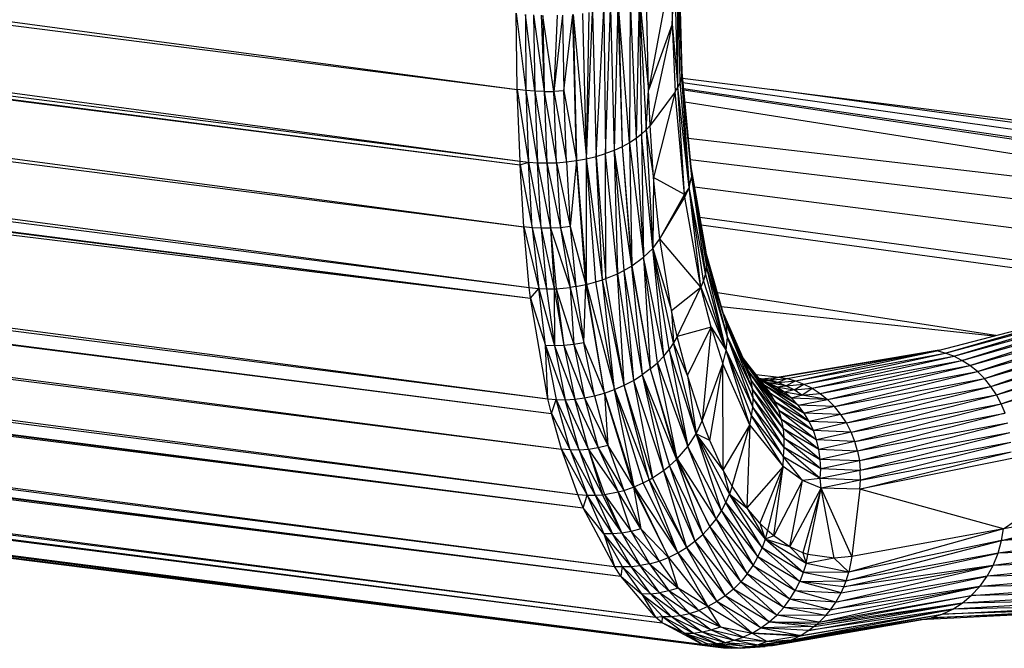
# Paper-space layout '_Dimétrica' of a CAD drawing. Header units: millimetres. Extents: x -198 to 1123, y -646 to 80.
# Tile 15 of 27: x 664 to 694, y -117 to -98. Entities that reach past the tile are written whole.
import ezdxf

# ---------------------------------------------------------------- set-up
doc = ezdxf.new("R2010")
doc.units = ezdxf.units.MM

psp = doc.layouts.new('_Dimétrica')

# ---------------------------------------------------------------- linework, layer by layer
at = {"color": 7, "linetype": 'Continuous', "lineweight": 25}
for p, q in [((384.962, -64.721), (678.904, -102.349)), ((384.962, -64.721), (678.909, -102.46)), ((384.981, -65.093), (678.909, -102.46)), ((384.981, -65.093), (679.019, -104.363)), ((385.117, -67.015), (679.019, -104.363)), ((385.117, -67.015), (679.185, -106.23)), ((385.299, -68.793), (679.185, -106.23)), ((385.299, -68.793), (679.223, -106.557)), ((427.579, -68.642), (678.904, -102.349)), ((385.363, -69.29), (679.223, -106.557)), ((385.59, -70.742), (679.223, -106.557)), ((385.59, -70.742), (679.757, -109.642)), ((385.931, -72.326), (679.757, -109.642)), ((385.931, -72.326), (679.868, -110.094)), ((386.064, -72.834), (679.868, -110.094)), ((386.064, -72.834), (680.179, -111.186)), ((386.381, -73.888), (680.179, -111.186)), ((386.381, -73.888), (680.674, -112.573)), ((386.867, -75.176), (680.674, -112.573)), ((386.867, -75.176), (680.845, -112.981)), ((387.032, -75.546), (680.845, -112.981)), ((387.389, -76.27), (680.845, -112.981)), ((387.389, -76.27), (681.8, -114.784)), ((387.884, -77.145), (681.8, -114.784)), ((387.884, -77.145), (681.998, -115.082)), ((388.164, -77.581), (681.998, -115.082)), ((388.555, -78.121), (681.998, -115.082)), ((388.555, -78.121), (683.062, -116.339)), ((389.167, -78.785), (683.062, -116.339)), ((389.167, -78.785), (683.268, -116.513)), ((389.505, -79.054), (683.268, -116.513)), ((390.248, -79.404), (683.268, -116.513)), ((390.248, -79.404), (684.483, -117.159)), ((391.103, -79.766), (684.483, -117.159)), ((391.771, -79.905), (684.483, -117.159)), ((392.73, -80.054), (684.483, -117.159)), ((633.872, -94.135), (678.818, -100.15)), ((633.553, -94.416), (678.818, -100.15)), ((683.769, -95.931), (683.861, -99.778)), ((683.769, -95.931), (683.875, -99.62)), ((683.552, -96.406), (682.843, -100.17)), ((683.552, -96.406), (683.576, -98.146)), ((683.576, -98.146), (683.653, -96.294)), ((683.751, -100.081), (683.653, -96.294)), ((683.751, -100.081), (683.75, -96.114)), ((683.819, -99.932), (683.75, -96.114)), ((683.75, -96.114), (683.861, -99.778)), ((682.563, -97.292), (682.464, -101.66)), ((682.563, -97.292), (682.634, -101.527)), ((682.563, -97.292), (682.843, -100.17)), ((682.563, -97.292), (682.777, -101.392)), ((682.843, -100.17), (682.78, -97.129)), ((681.907, -97.586), (681.795, -102.019)), ((681.907, -97.586), (682.042, -101.908)), ((682.266, -101.787), (681.926, -97.579)), ((681.926, -97.579), (682.042, -101.908)), ((682.281, -97.442), (682.266, -101.787)), ((682.281, -97.442), (682.464, -101.66)), ((678.781, -97.816), (679.077, -100.181)), ((678.818, -100.15), (678.781, -97.816)), ((679.353, -100.203), (679.075, -97.848)), ((679.075, -97.848), (679.077, -100.181)), ((679.316, -97.866), (679.642, -100.213)), ((679.316, -97.866), (679.353, -100.203)), ((679.55, -97.876), (679.642, -100.213)), ((679.942, -100.211), (679.605, -97.878)), ((679.605, -97.878), (679.642, -100.213)), ((680.211, -97.87), (679.942, -100.211)), ((680.041, -97.877), (679.942, -100.211)), ((680.211, -97.87), (680.248, -100.196)), ((680.248, -100.196), (680.52, -97.85)), ((680.639, -102.333), (680.52, -97.85)), ((680.536, -97.848), (680.944, -102.277)), ((680.536, -97.848), (680.639, -102.333)), ((680.944, -102.277), (680.826, -97.817)), ((680.944, -102.277), (681.124, -97.773)), ((680.944, -102.277), (681.022, -97.79)), ((681.124, -97.773), (681.242, -102.205)), ((681.242, -102.205), (681.48, -97.703)), ((681.48, -97.703), (681.527, -102.119)), ((681.527, -102.119), (681.678, -97.653)), ((681.678, -97.653), (681.795, -102.019)), ((683.576, -98.146), (682.843, -100.17)), ((683.576, -98.146), (682.894, -101.257)), ((683.576, -98.146), (683.661, -100.224)), ((683.576, -98.146), (683.751, -100.081)), ((538.658, -98.902), (684.483, -117.159)), ((538.658, -98.902), (685.144, -117.272)), ((683.875, -99.62), (683.861, -99.778)), ((683.875, -99.62), (684.163, -102.845)), ((683.875, -99.62), (684.147, -102.529)), ((683.819, -99.932), (683.751, -100.081)), ((683.861, -99.778), (683.819, -99.932)), ((684.1, -103.153), (683.819, -99.932)), ((683.861, -99.778), (684.1, -103.153)), ((683.861, -99.778), (684.163, -102.845)), ((683.893, -99.805), (698.181, -101.605)), ((698.2, -101.978), (683.905, -99.943)), ((679.077, -100.181), (678.818, -100.15)), ((678.818, -100.15), (679.163, -102.38)), ((678.904, -102.349), (678.818, -100.15)), ((679.353, -100.203), (679.077, -100.181)), ((679.077, -100.181), (679.438, -102.399)), ((679.077, -100.181), (679.163, -102.38)), ((679.642, -100.213), (679.353, -100.203)), ((679.353, -100.203), (679.726, -102.405)), ((679.353, -100.203), (679.438, -102.399)), ((679.642, -100.213), (679.942, -100.211)), ((679.642, -100.213), (680.026, -102.397)), ((679.642, -100.213), (679.726, -102.405)), ((680.248, -100.196), (679.942, -100.211)), ((679.942, -100.211), (680.331, -102.373)), ((680.026, -102.397), (679.942, -100.211)), ((680.248, -100.196), (680.639, -102.333)), ((680.331, -102.373), (680.248, -100.196)), ((682.777, -101.392), (682.843, -100.17)), ((682.894, -101.257), (682.843, -100.17)), ((683.661, -100.224), (682.894, -101.257)), ((683.661, -100.224), (683.001, -102.853)), ((683.661, -100.224), (683.751, -100.081)), ((683.949, -103.369), (683.661, -100.224)), ((683.949, -103.369), (683.751, -100.081)), ((684.1, -103.153), (683.751, -100.081)), ((683.923, -100.125), (698.213, -102.233)), ((698.217, -102.303), (683.927, -100.175)), ((698.188, -101.741), (686.62, -100.149)), ((683.96, -100.527), (698.24, -102.792)), ((682.634, -101.527), (682.464, -101.66)), ((682.777, -101.392), (682.634, -101.527)), ((682.634, -101.527), (682.697, -105.297)), ((682.98, -105.024), (682.634, -101.527)), ((682.777, -101.392), (682.894, -101.257)), ((682.777, -101.392), (682.98, -105.024)), ((682.777, -101.392), (683.001, -102.853)), ((683.001, -102.853), (682.894, -101.257)), ((682.266, -101.787), (682.042, -101.908)), ((682.464, -101.66), (682.266, -101.787)), ((682.266, -101.787), (682.34, -105.557)), ((682.266, -101.787), (682.697, -105.297)), ((682.464, -101.66), (682.697, -105.297)), ((698.265, -103.3), (684.066, -101.66)), ((681.242, -102.205), (681.527, -102.119)), ((681.795, -102.019), (681.527, -102.119)), ((681.533, -105.953), (681.527, -102.119)), ((681.891, -105.803), (681.527, -102.119)), ((682.042, -101.908), (681.795, -102.019)), ((681.795, -102.019), (681.891, -105.803)), ((681.795, -102.019), (682.32, -105.569)), ((681.795, -102.019), (682.091, -105.703)), ((682.042, -101.908), (682.32, -105.569)), ((682.042, -101.908), (682.34, -105.557)), ((678.904, -102.349), (679.163, -102.38)), ((678.909, -102.46), (678.904, -102.349)), ((678.909, -102.46), (679.163, -102.38)), ((678.909, -102.46), (679.278, -104.392)), ((679.019, -104.363), (678.909, -102.46)), ((679.163, -102.38), (679.438, -102.399)), ((679.163, -102.38), (679.553, -104.407)), ((679.278, -104.392), (679.163, -102.38)), ((679.438, -102.399), (679.726, -102.405)), ((679.438, -102.399), (679.842, -104.408)), ((679.553, -104.407), (679.438, -102.399)), ((679.726, -102.405), (680.026, -102.397)), ((679.726, -102.405), (680.141, -104.392)), ((679.726, -102.405), (679.842, -104.408)), ((680.026, -102.397), (680.331, -102.373)), ((680.026, -102.397), (680.447, -104.359)), ((680.026, -102.397), (680.141, -104.392)), ((680.331, -102.373), (680.639, -102.333)), ((680.331, -102.373), (680.447, -104.359)), ((680.639, -102.333), (680.447, -104.359)), ((680.639, -102.333), (680.944, -102.277)), ((680.639, -102.333), (680.943, -106.131)), ((680.927, -106.135), (680.639, -102.333)), ((680.943, -106.131), (680.944, -102.277)), ((680.944, -102.277), (681.242, -102.205)), ((681.431, -105.989), (680.944, -102.277)), ((681.234, -106.053), (680.944, -102.277)), ((681.431, -105.989), (681.242, -102.205)), ((681.242, -102.205), (681.533, -105.953)), ((698.3, -104.016), (684.126, -102.305)), ((684.147, -102.529), (684.163, -102.845)), ((684.147, -102.529), (684.631, -105.352)), ((684.147, -102.529), (684.605, -105.129)), ((683.001, -102.853), (682.98, -105.024)), ((683.949, -103.369), (683.001, -102.853)), ((683.196, -104.734), (683.001, -102.853)), ((684.1, -103.153), (684.163, -102.845)), ((684.163, -102.845), (684.594, -105.794)), ((684.163, -102.845), (684.631, -105.352)), ((684.163, -102.845), (684.627, -105.574)), ((684.1, -103.153), (683.949, -103.369)), ((683.961, -103.458), (684.1, -103.153)), ((684.451, -106.214), (684.1, -103.153)), ((684.594, -105.794), (684.1, -103.153)), ((684.534, -106.008), (684.1, -103.153)), ((698.418, -104.957), (684.257, -103.151)), ((683.196, -104.734), (683.949, -103.369)), ((683.196, -104.734), (683.961, -103.458)), ((683.961, -103.458), (683.949, -103.369)), ((684.451, -106.214), (683.961, -103.458)), ((698.556, -105.987), (684.42, -104.079)), ((679.278, -104.392), (679.019, -104.363)), ((679.019, -104.363), (679.479, -106.259)), ((679.185, -106.23), (679.019, -104.363)), ((679.553, -104.407), (679.278, -104.392)), ((679.278, -104.392), (679.72, -106.268)), ((679.278, -104.392), (679.479, -106.259)), ((679.842, -104.408), (679.553, -104.407)), ((679.553, -104.407), (679.954, -106.265)), ((679.553, -104.407), (679.72, -106.268)), ((680.141, -104.392), (679.842, -104.408)), ((679.842, -104.408), (680.446, -106.223)), ((679.842, -104.408), (680.01, -106.263)), ((679.842, -104.408), (679.954, -106.265)), ((680.447, -104.359), (680.141, -104.392)), ((680.141, -104.392), (680.617, -106.197)), ((680.141, -104.392), (680.446, -106.223)), ((680.447, -104.359), (680.927, -106.135)), ((680.447, -104.359), (680.617, -106.197)), ((698.282, -106.207), (684.462, -104.316)), ((682.98, -105.024), (683.196, -104.734)), ((683.555, -106.928), (683.196, -104.734)), ((684.451, -106.214), (683.196, -104.734)), ((682.697, -105.297), (682.98, -105.024)), ((683.313, -108.333), (682.98, -105.024)), ((682.98, -105.024), (683.555, -106.928)), ((683.479, -108.131), (682.98, -105.024)), ((683.618, -107.927), (682.98, -105.024)), ((685.159, -107.081), (684.6, -105.102)), ((685.223, -107.308), (684.6, -105.102)), ((684.605, -105.129), (684.631, -105.352)), ((685.227, -107.328), (684.605, -105.129)), ((685.223, -107.308), (684.605, -105.129)), ((682.34, -105.557), (682.697, -105.297)), ((682.697, -105.297), (682.896, -108.724)), ((683.313, -108.333), (682.697, -105.297)), ((683.118, -108.532), (682.697, -105.297)), ((684.631, -105.352), (684.627, -105.574)), ((685.27, -107.744), (684.631, -105.352)), ((685.227, -107.328), (684.631, -105.352)), ((681.891, -105.803), (682.091, -105.703)), ((682.091, -105.703), (682.32, -105.569)), ((682.091, -105.703), (682.383, -109.073)), ((682.091, -105.703), (682.651, -108.906)), ((682.32, -105.569), (682.34, -105.557)), ((682.32, -105.569), (682.651, -108.906)), ((682.32, -105.569), (682.896, -108.724)), ((682.34, -105.557), (682.896, -108.724)), ((684.627, -105.574), (684.594, -105.794)), ((685.235, -108.154), (684.627, -105.574)), ((685.27, -107.744), (684.627, -105.574)), ((680.943, -106.131), (681.234, -106.053)), ((681.234, -106.053), (681.431, -105.989)), ((681.802, -109.353), (681.234, -106.053)), ((681.431, -105.989), (681.533, -105.953)), ((681.802, -109.353), (681.431, -105.989)), ((682.099, -109.223), (681.431, -105.989)), ((681.533, -105.953), (681.891, -105.803)), ((682.099, -109.223), (681.533, -105.953)), ((682.099, -109.223), (681.891, -105.803)), ((681.891, -105.803), (682.383, -109.073)), ((684.534, -106.008), (684.451, -106.214)), ((684.594, -105.794), (684.534, -106.008)), ((685.235, -108.154), (684.534, -106.008)), ((685.235, -108.154), (684.594, -105.794)), ((679.185, -106.23), (679.479, -106.259)), ((679.223, -106.557), (679.185, -106.23)), ((679.223, -106.557), (679.479, -106.259)), ((679.479, -106.259), (679.72, -106.268)), ((679.479, -106.259), (679.961, -108.013)), ((679.686, -108.006), (679.479, -106.259)), ((679.72, -106.268), (679.954, -106.265)), ((679.72, -106.268), (679.961, -108.013)), ((679.954, -106.265), (680.01, -106.263)), ((679.954, -106.265), (679.961, -108.013)), ((679.954, -106.265), (680.251, -108.002)), ((680.01, -106.263), (680.446, -106.223)), ((680.01, -106.263), (680.552, -107.971)), ((680.01, -106.263), (680.251, -108.002)), ((680.617, -106.197), (680.446, -106.223)), ((680.446, -106.223), (680.552, -107.971)), ((680.446, -106.223), (680.859, -107.919)), ((680.617, -106.197), (680.927, -106.135)), ((680.617, -106.197), (680.859, -107.919)), ((680.859, -107.919), (680.927, -106.135)), ((680.927, -106.135), (680.943, -106.131)), ((681.496, -109.462), (680.927, -106.135)), ((680.943, -106.131), (681.802, -109.353)), ((681.496, -109.462), (680.943, -106.131)), ((683.555, -106.928), (684.451, -106.214)), ((683.729, -107.726), (684.451, -106.214)), ((684.769, -107.446), (684.451, -106.214)), ((684.451, -106.214), (685.235, -108.154)), ((693.504, -107.695), (684.963, -106.387)), ((679.223, -106.557), (679.686, -108.006)), ((679.757, -109.642), (679.223, -106.557)), ((683.555, -106.928), (683.618, -107.927)), ((683.729, -107.726), (683.555, -106.928)), ((685.081, -106.804), (693.444, -107.711)), ((691.701, -108.166), (696.979, -106.788)), ((691.958, -108.234), (696.979, -106.788)), ((691.958, -108.234), (697.234, -106.827)), ((692.216, -108.331), (697.234, -106.827)), ((692.216, -108.331), (697.488, -106.895)), ((692.469, -108.459), (697.488, -106.895)), ((692.469, -108.459), (697.736, -106.994)), ((692.715, -108.616), (697.736, -106.994)), ((685.146, -107.035), (685.811, -108.547)), ((685.147, -107.038), (685.918, -108.804)), ((685.223, -107.308), (685.159, -107.081)), ((685.159, -107.081), (685.994, -109.072)), ((685.159, -107.081), (685.918, -108.804)), ((692.715, -108.616), (697.974, -107.125)), ((692.948, -108.803), (697.974, -107.125)), ((692.948, -108.803), (698.198, -107.289)), ((693.164, -109.018), (698.198, -107.289)), ((684.769, -107.446), (683.729, -107.726)), ((684.039, -108.919), (684.769, -107.446)), ((684.769, -107.446), (684.492, -110.313)), ((684.769, -107.446), (685.235, -108.154)), ((684.769, -107.446), (685.125, -108.566)), ((685.227, -107.328), (685.223, -107.308)), ((685.223, -107.308), (685.994, -109.072)), ((685.27, -107.744), (685.227, -107.328)), ((686.041, -109.346), (685.227, -107.328)), ((685.994, -109.072), (685.227, -107.328)), ((693.164, -109.018), (698.402, -107.485)), ((693.36, -109.257), (698.402, -107.485)), ((683.729, -107.726), (683.618, -107.927)), ((684.039, -108.919), (683.729, -107.726)), ((685.235, -108.154), (685.27, -107.744)), ((686.046, -109.896), (685.27, -107.744)), ((685.27, -107.744), (686.041, -109.346)), ((686.057, -109.622), (685.27, -107.744)), ((693.36, -109.257), (698.583, -107.71)), ((693.531, -109.517), (698.583, -107.71)), ((679.961, -108.013), (679.686, -108.006)), ((679.757, -109.642), (679.686, -108.006)), ((679.686, -108.006), (680.293, -109.668)), ((679.686, -108.006), (680.017, -109.664)), ((680.251, -108.002), (679.961, -108.013)), ((679.961, -108.013), (680.582, -109.65)), ((679.961, -108.013), (680.293, -109.668)), ((680.552, -107.971), (680.251, -108.002)), ((680.251, -108.002), (680.882, -109.611)), ((680.251, -108.002), (680.582, -109.65)), ((680.859, -107.919), (680.552, -107.971)), ((680.552, -107.971), (681.188, -109.548)), ((680.552, -107.971), (680.882, -109.611)), ((680.859, -107.919), (681.496, -109.462)), ((681.188, -109.548), (680.859, -107.919)), ((683.313, -108.333), (683.479, -108.131)), ((683.618, -107.927), (683.479, -108.131)), ((683.479, -108.131), (684.054, -111.103)), ((684.306, -110.716), (683.479, -108.131)), ((684.306, -110.716), (683.618, -107.927)), ((684.039, -108.919), (683.618, -107.927)), ((685.125, -108.566), (685.235, -108.154)), ((685.962, -110.443), (685.235, -108.154)), ((685.235, -108.154), (686.046, -109.896)), ((686.009, -110.163), (685.235, -108.154)), ((691.769, -108.148), (686.854, -108.98)), ((686.854, -108.98), (691.701, -108.166)), ((687.108, -109.021), (691.701, -108.166)), ((687.364, -109.091), (691.701, -108.166)), ((691.958, -108.234), (691.701, -108.166)), ((693.531, -109.517), (698.738, -107.964)), ((693.677, -109.795), (698.738, -107.964)), ((683.118, -108.532), (683.313, -108.333)), ((684.054, -111.103), (683.313, -108.333)), ((686.413, -109.23), (685.727, -108.357)), ((686.584, -109.464), (685.731, -108.364)), ((685.742, -108.39), (686.584, -109.464)), ((685.747, -108.401), (686.729, -109.718)), ((687.364, -109.091), (691.958, -108.234)), ((687.62, -109.189), (691.958, -108.234)), ((687.62, -109.189), (692.216, -108.331)), ((687.872, -109.317), (692.216, -108.331)), ((687.872, -109.317), (692.469, -108.459)), ((688.116, -109.476), (692.469, -108.459)), ((692.216, -108.331), (691.958, -108.234)), ((692.469, -108.459), (692.216, -108.331)), ((692.715, -108.616), (692.469, -108.459)), ((693.677, -109.795), (698.863, -108.242)), ((682.896, -108.724), (682.651, -108.906)), ((682.896, -108.724), (683.118, -108.532)), ((682.896, -108.724), (683.709, -111.496)), ((682.896, -108.724), (683.727, -111.478)), ((683.727, -111.478), (683.118, -108.532)), ((683.118, -108.532), (684.054, -111.103)), ((684.492, -110.313), (685.125, -108.566)), ((684.726, -110.917), (685.125, -108.566)), ((685.143, -111.824), (685.125, -108.566)), ((685.962, -110.443), (685.125, -108.566)), ((685.811, -108.547), (685.918, -108.804)), ((685.811, -108.547), (686.845, -109.988)), ((685.811, -108.547), (686.729, -109.718)), ((685.918, -108.804), (685.994, -109.072)), ((685.918, -108.804), (686.931, -110.269)), ((685.918, -108.804), (686.845, -109.988)), ((688.116, -109.476), (692.715, -108.616)), ((688.346, -109.664), (692.715, -108.616)), ((688.346, -109.664), (692.948, -108.803)), ((688.56, -109.879), (692.948, -108.803)), ((692.948, -108.803), (692.715, -108.616)), ((693.164, -109.018), (692.948, -108.803)), ((682.099, -109.223), (682.383, -109.073)), ((682.383, -109.073), (682.651, -108.906)), ((682.383, -109.073), (682.969, -112.064)), ((682.383, -109.073), (683.308, -111.839)), ((682.651, -108.906), (683.308, -111.839)), ((682.651, -108.906), (683.709, -111.496)), ((682.651, -108.906), (683.495, -111.691)), ((684.039, -108.919), (684.306, -110.716)), ((684.492, -110.313), (684.039, -108.919)), ((686.041, -109.346), (685.994, -109.072)), ((686.988, -110.557), (685.994, -109.072)), ((686.931, -110.269), (685.994, -109.072)), ((686.149, -108.894), (686.854, -108.98)), ((686.243, -109.013), (686.379, -109.114)), ((686.558, -109.067), (686.244, -109.014)), ((686.252, -109.02), (686.534, -109.145)), ((687.239, -109.62), (686.274, -109.052)), ((687.442, -109.835), (686.281, -109.061)), ((686.534, -109.145), (686.307, -109.061)), ((686.31, -109.025), (686.854, -108.98)), ((686.317, -109.068), (686.78, -109.273)), ((686.558, -109.067), (686.318, -109.049)), ((686.813, -109.137), (686.33, -109.055)), ((686.854, -108.98), (686.558, -109.067)), ((686.558, -109.067), (687.108, -109.021)), ((686.813, -109.137), (686.558, -109.067)), ((687.108, -109.021), (686.813, -109.137)), ((686.813, -109.137), (687.364, -109.091)), ((686.854, -108.98), (687.108, -109.021)), ((687.067, -109.236), (687.364, -109.091)), ((687.108, -109.021), (687.364, -109.091)), ((687.364, -109.091), (687.62, -109.189)), ((688.56, -109.879), (693.164, -109.018)), ((688.753, -110.119), (693.164, -109.018)), ((693.36, -109.257), (693.164, -109.018)), ((681.496, -109.462), (681.802, -109.353)), ((681.802, -109.353), (682.099, -109.223)), ((682.402, -112.341), (681.802, -109.353)), ((681.802, -109.353), (682.871, -112.12)), ((682.682, -112.218), (681.802, -109.353)), ((682.871, -112.12), (682.099, -109.223)), ((682.969, -112.064), (682.099, -109.223)), ((686.057, -109.622), (686.041, -109.346)), ((687.015, -110.847), (686.041, -109.346)), ((686.988, -110.557), (686.041, -109.346)), ((686.584, -109.464), (686.413, -109.23)), ((687.624, -110.075), (686.413, -109.23)), ((687.442, -109.835), (686.413, -109.23)), ((686.534, -109.145), (686.813, -109.137)), ((686.78, -109.273), (686.534, -109.145)), ((687.067, -109.236), (686.534, -109.145)), ((686.553, -109.216), (686.78, -109.273)), ((687.017, -109.432), (686.624, -109.258)), ((686.78, -109.273), (687.067, -109.236)), ((687.017, -109.432), (686.78, -109.273)), ((686.78, -109.273), (687.316, -109.365)), ((687.067, -109.236), (686.813, -109.137)), ((687.316, -109.365), (687.017, -109.432)), ((687.067, -109.236), (687.62, -109.189)), ((687.316, -109.365), (687.067, -109.236)), ((687.316, -109.365), (687.62, -109.189)), ((687.316, -109.365), (687.872, -109.317)), ((687.556, -109.524), (687.316, -109.365)), ((687.556, -109.524), (687.872, -109.317)), ((687.62, -109.189), (687.872, -109.317)), ((687.872, -109.317), (688.116, -109.476)), ((688.753, -110.119), (693.36, -109.257)), ((688.921, -110.38), (693.36, -109.257)), ((693.531, -109.517), (693.36, -109.257)), ((679.757, -109.642), (680.017, -109.664)), ((679.868, -110.094), (679.757, -109.642)), ((679.868, -110.094), (680.017, -109.664)), ((680.017, -109.664), (680.293, -109.668)), ((680.017, -109.664), (680.714, -111.21)), ((680.439, -111.208), (680.017, -109.664)), ((680.293, -109.668), (680.582, -109.65)), ((680.293, -109.668), (681.002, -111.189)), ((680.714, -111.21), (680.293, -109.668)), ((680.582, -109.65), (680.882, -109.611)), ((680.582, -109.65), (681.3, -111.144)), ((681.002, -111.189), (680.582, -109.65)), ((680.882, -109.611), (681.188, -109.548)), ((680.882, -109.611), (681.603, -111.074)), ((680.882, -109.611), (681.3, -111.144)), ((681.188, -109.548), (681.496, -109.462)), ((681.188, -109.548), (681.603, -111.074)), ((681.496, -109.462), (681.603, -111.074)), ((681.496, -109.462), (682.402, -112.341)), ((682.387, -112.347), (681.496, -109.462)), ((686.046, -109.896), (686.057, -109.622)), ((687.015, -111.134), (686.057, -109.622)), ((687.015, -110.847), (686.057, -109.622)), ((686.729, -109.718), (686.584, -109.464)), ((687.78, -110.336), (686.584, -109.464)), ((686.584, -109.464), (687.624, -110.075)), ((687.239, -109.62), (687.017, -109.432)), ((687.556, -109.524), (687.017, -109.432)), ((687.556, -109.524), (687.239, -109.62)), ((687.442, -109.835), (687.239, -109.62)), ((688.346, -109.664), (687.239, -109.62)), ((687.442, -109.835), (688.346, -109.664)), ((687.556, -109.524), (688.116, -109.476)), ((688.346, -109.664), (687.556, -109.524)), ((688.116, -109.476), (688.346, -109.664)), ((688.56, -109.879), (688.346, -109.664)), ((688.921, -110.38), (693.531, -109.517)), ((689.063, -110.658), (693.531, -109.517)), ((693.677, -109.795), (693.531, -109.517)), ((686.009, -110.163), (686.046, -109.896)), ((686.99, -111.415), (686.046, -109.896)), ((687.015, -111.134), (686.046, -109.896)), ((686.845, -109.988), (686.729, -109.718)), ((686.729, -109.718), (687.908, -110.613)), ((686.729, -109.718), (687.78, -110.336)), ((686.931, -110.269), (686.845, -109.988)), ((686.845, -109.988), (688.008, -110.902)), ((686.845, -109.988), (687.908, -110.613)), ((687.624, -110.075), (687.442, -109.835)), ((688.56, -109.879), (687.442, -109.835)), ((688.56, -109.879), (687.624, -110.075)), ((688.753, -110.119), (688.56, -109.879)), ((689.063, -110.658), (693.677, -109.795)), ((689.177, -110.948), (693.677, -109.795)), ((693.794, -110.084), (693.677, -109.795)), ((679.868, -110.094), (680.439, -111.208)), ((680.179, -111.186), (679.868, -110.094)), ((684.306, -110.716), (684.492, -110.313)), ((684.726, -110.917), (684.492, -110.313)), ((685.962, -110.443), (686.009, -110.163)), ((686.978, -111.718), (686.009, -110.163)), ((686.009, -110.163), (686.99, -111.415)), ((686.988, -110.557), (686.931, -110.269)), ((688.078, -111.198), (686.931, -110.269)), ((688.008, -110.902), (686.931, -110.269)), ((687.78, -110.336), (687.624, -110.075)), ((688.753, -110.119), (687.624, -110.075)), ((688.753, -110.119), (687.78, -110.336)), ((688.921, -110.38), (688.753, -110.119)), ((689.177, -110.948), (693.794, -110.084)), ((693.794, -110.084), (689.262, -111.245)), ((685.143, -111.824), (685.962, -110.443)), ((685.415, -112.314), (685.962, -110.443)), ((685.962, -110.443), (685.866, -112.982)), ((685.962, -110.443), (686.978, -111.718)), ((687.015, -110.847), (686.988, -110.557)), ((688.119, -111.496), (686.988, -110.557)), ((688.078, -111.198), (686.988, -110.557)), ((687.908, -110.613), (687.78, -110.336)), ((688.921, -110.38), (687.78, -110.336)), ((688.921, -110.38), (687.908, -110.613)), ((688.008, -110.902), (687.908, -110.613)), ((689.063, -110.658), (687.908, -110.613)), ((689.063, -110.658), (688.921, -110.38)), ((693.882, -110.381), (689.262, -111.245)), ((693.882, -110.381), (689.319, -111.544)), ((684.054, -111.103), (684.306, -110.716)), ((685.083, -113.076), (684.306, -110.716)), ((684.726, -110.917), (684.306, -110.716)), ((685.143, -111.824), (684.306, -110.716)), ((684.306, -110.716), (685.331, -112.566)), ((685.22, -112.822), (684.306, -110.716)), ((685.143, -111.824), (684.726, -110.917)), ((687.015, -111.134), (687.015, -110.847)), ((688.132, -111.791), (687.015, -110.847)), ((687.015, -110.847), (688.119, -111.496)), ((689.063, -110.658), (688.008, -110.902)), ((688.078, -111.198), (688.008, -110.902)), ((689.177, -110.948), (688.008, -110.902)), ((689.177, -110.948), (689.063, -110.658)), ((693.942, -110.68), (689.319, -111.544)), ((698.066, -110.652), (689.329, -112.41)), ((693.942, -110.68), (689.348, -111.84)), ((693.744, -113.625), (698.066, -110.652)), ((680.439, -111.208), (680.179, -111.186)), ((680.179, -111.186), (680.968, -112.597)), ((680.674, -112.573), (680.179, -111.186)), ((680.714, -111.21), (680.439, -111.208)), ((680.439, -111.208), (681.206, -112.596)), ((680.439, -111.208), (680.968, -112.597)), ((681.002, -111.189), (680.714, -111.21)), ((680.714, -111.21), (681.438, -112.58)), ((680.714, -111.21), (681.206, -112.596)), ((681.3, -111.144), (681.002, -111.189)), ((681.002, -111.189), (681.92, -112.494)), ((681.002, -111.189), (681.492, -112.573)), ((681.002, -111.189), (681.438, -112.58)), ((681.603, -111.074), (681.3, -111.144)), ((681.3, -111.144), (681.92, -112.494)), ((681.3, -111.144), (682.087, -112.449)), ((681.603, -111.074), (682.387, -112.347)), ((681.603, -111.074), (682.087, -112.449)), ((683.727, -111.478), (684.054, -111.103)), ((684.919, -113.327), (684.054, -111.103)), ((685.083, -113.076), (684.054, -111.103)), ((686.99, -111.415), (687.015, -111.134)), ((688.121, -112.08), (687.015, -111.134)), ((688.132, -111.791), (687.015, -111.134)), ((689.177, -110.948), (688.078, -111.198)), ((688.119, -111.496), (688.078, -111.198)), ((689.262, -111.245), (688.078, -111.198)), ((689.262, -111.245), (689.177, -110.948)), ((693.974, -110.976), (689.348, -111.84)), ((693.974, -110.976), (689.351, -112.13)), ((683.495, -111.691), (683.709, -111.496)), ((683.709, -111.496), (683.727, -111.478)), ((683.709, -111.496), (684.511, -113.797)), ((683.709, -111.496), (684.728, -113.568)), ((683.727, -111.478), (684.919, -113.327)), ((684.728, -113.568), (683.727, -111.478)), ((686.978, -111.718), (686.99, -111.415)), ((688.121, -112.08), (686.99, -111.415)), ((687.577, -112.144), (686.99, -111.415)), ((689.262, -111.245), (688.119, -111.496)), ((688.132, -111.791), (688.119, -111.496)), ((689.319, -111.544), (688.119, -111.496)), ((689.262, -111.245), (689.319, -111.544)), ((689.329, -112.41), (693.98, -111.267)), ((689.351, -112.13), (693.98, -111.267)), ((683.308, -111.839), (683.495, -111.691)), ((683.495, -111.691), (684.273, -114.008)), ((683.495, -111.691), (684.511, -113.797)), ((685.143, -111.824), (685.331, -112.566)), ((685.415, -112.314), (685.143, -111.824)), ((686.978, -111.718), (685.866, -112.982)), ((686.978, -111.718), (686.266, -113.45)), ((686.978, -111.718), (686.499, -113.678)), ((686.691, -113.841), (686.978, -111.718)), ((687.577, -112.144), (686.978, -111.718)), ((688.121, -112.08), (688.132, -111.791)), ((689.319, -111.544), (688.132, -111.791)), ((689.348, -111.84), (688.132, -111.791)), ((689.319, -111.544), (689.348, -111.84)), ((682.682, -112.218), (682.871, -112.12)), ((682.871, -112.12), (682.969, -112.064)), ((683.743, -114.364), (682.871, -112.12)), ((682.871, -112.12), (684.015, -114.198)), ((682.969, -112.064), (683.308, -111.839)), ((684.015, -114.198), (682.969, -112.064)), ((683.308, -111.839), (684.015, -114.198)), ((683.308, -111.839), (684.273, -114.008)), ((688.121, -112.08), (687.577, -112.144)), ((689.348, -111.84), (688.121, -112.08)), ((688.152, -112.379), (688.121, -112.08)), ((689.351, -112.13), (688.121, -112.08)), ((689.351, -112.13), (688.152, -112.379)), ((689.329, -112.41), (689.351, -112.13)), ((689.351, -112.13), (689.348, -111.84)), ((682.087, -112.449), (682.387, -112.347)), ((682.387, -112.347), (682.402, -112.341)), ((682.387, -112.347), (682.613, -113.628)), ((682.387, -112.347), (683.459, -114.504)), ((682.402, -112.341), (682.682, -112.218)), ((682.402, -112.341), (683.743, -114.364)), ((682.402, -112.341), (683.459, -114.504)), ((683.743, -114.364), (682.682, -112.218)), ((685.415, -112.314), (685.331, -112.566)), ((685.866, -112.982), (685.415, -112.314)), ((687.577, -112.144), (686.691, -113.841)), ((687.189, -114.177), (687.577, -112.144)), ((687.189, -114.177), (688.152, -112.379)), ((688.152, -112.379), (687.577, -112.144)), ((688.152, -112.379), (687.586, -114.361)), ((687.74, -114.413), (688.152, -112.379)), ((688.541, -114.531), (688.152, -112.379)), ((689.091, -114.474), (688.152, -112.379)), ((689.329, -112.41), (688.152, -112.379)), ((689.329, -112.41), (689.091, -114.474)), ((693.744, -113.625), (689.329, -112.41)), ((680.674, -112.573), (680.968, -112.597)), ((680.845, -112.981), (680.674, -112.573)), ((680.845, -112.981), (680.968, -112.597)), ((680.968, -112.597), (681.206, -112.596)), ((681.744, -113.782), (680.968, -112.597)), ((680.968, -112.597), (681.472, -113.782)), ((681.206, -112.596), (681.438, -112.58)), ((681.206, -112.596), (682.027, -113.758)), ((681.206, -112.596), (681.744, -113.782)), ((681.438, -112.58), (681.492, -112.573)), ((682.027, -113.758), (681.438, -112.58)), ((681.492, -112.573), (681.92, -112.494)), ((681.492, -112.573), (682.318, -113.707)), ((681.492, -112.573), (682.027, -113.758)), ((681.92, -112.494), (682.087, -112.449)), ((682.318, -113.707), (681.92, -112.494)), ((682.613, -113.628), (681.92, -112.494)), ((682.087, -112.449), (682.613, -113.628)), ((685.22, -112.822), (685.331, -112.566)), ((686.331, -114.214), (685.331, -112.566)), ((685.331, -112.566), (685.866, -112.982)), ((685.331, -112.566), (686.428, -113.944)), ((681.472, -113.782), (680.845, -112.981)), ((681.8, -114.784), (680.845, -112.981)), ((685.083, -113.076), (685.22, -112.822)), ((686.208, -114.483), (685.22, -112.822)), ((685.22, -112.822), (686.331, -114.214)), ((685.866, -112.982), (686.428, -113.944)), ((686.266, -113.45), (685.866, -112.982)), ((693.686, -113.988), (697.737, -112.92)), ((697.737, -112.92), (693.744, -113.625)), ((684.728, -113.568), (684.919, -113.327)), ((684.919, -113.327), (685.083, -113.076)), ((684.919, -113.327), (685.88, -115.005)), ((684.919, -113.327), (686.057, -114.749)), ((685.083, -113.076), (686.057, -114.749)), ((685.083, -113.076), (686.208, -114.483)), ((693.686, -113.988), (698.481, -113.211)), ((682.613, -113.628), (682.318, -113.707)), ((683.459, -114.504), (682.613, -113.628)), ((682.613, -113.628), (683.17, -114.615)), ((684.511, -113.797), (684.728, -113.568)), ((684.728, -113.568), (685.677, -115.248)), ((684.728, -113.568), (685.88, -115.005)), ((686.266, -113.45), (686.428, -113.944)), ((686.499, -113.678), (686.266, -113.45)), ((693.744, -113.625), (689.001, -114.952)), ((693.744, -113.625), (689.091, -114.474)), ((693.686, -113.988), (693.744, -113.625)), ((681.744, -113.782), (681.472, -113.782)), ((681.472, -113.782), (681.8, -114.784)), ((682.311, -114.778), (681.472, -113.782)), ((681.472, -113.782), (682.041, -114.78)), ((682.027, -113.758), (681.744, -113.782)), ((682.591, -114.751), (681.744, -113.782)), ((682.311, -114.778), (681.744, -113.782)), ((682.318, -113.707), (682.027, -113.758)), ((682.027, -113.758), (682.879, -114.697)), ((682.027, -113.758), (682.591, -114.751)), ((682.318, -113.707), (683.17, -114.615)), ((682.318, -113.707), (682.879, -114.697)), ((684.273, -114.008), (684.511, -113.797)), ((684.511, -113.797), (685.451, -115.474)), ((684.511, -113.797), (685.677, -115.248)), ((686.428, -113.944), (686.331, -114.214)), ((686.499, -113.678), (686.428, -113.944)), ((686.691, -113.841), (686.428, -113.944)), ((687.599, -114.966), (686.428, -113.944)), ((687.189, -114.177), (686.428, -113.944)), ((687.683, -114.688), (686.428, -113.944)), ((686.691, -113.841), (686.499, -113.678)), ((687.189, -114.177), (686.691, -113.841)), ((698.349, -113.707), (693.578, -114.378)), ((698.349, -113.707), (693.686, -113.988)), ((683.743, -114.364), (684.015, -114.198)), ((684.015, -114.198), (684.273, -114.008)), ((684.015, -114.198), (684.943, -115.856)), ((684.015, -114.198), (685.205, -115.678)), ((684.273, -114.008), (685.205, -115.678)), ((684.273, -114.008), (685.451, -115.474)), ((686.208, -114.483), (686.331, -114.214)), ((687.489, -115.245), (686.331, -114.214)), ((687.599, -114.966), (686.331, -114.214)), ((687.683, -114.688), (687.189, -114.177)), ((687.586, -114.361), (687.189, -114.177)), ((688.918, -115.22), (693.686, -113.988)), ((693.686, -113.988), (689.001, -114.952)), ((698.179, -114.175), (693.426, -114.747)), ((693.578, -114.378), (693.686, -113.988)), ((698.179, -114.175), (693.578, -114.378)), ((683.17, -114.615), (683.459, -114.504)), ((683.459, -114.504), (683.743, -114.364)), ((683.459, -114.504), (684.669, -116.007)), ((683.758, -115.445), (683.459, -114.504)), ((683.743, -114.364), (684.943, -115.856)), ((683.743, -114.364), (684.669, -116.007)), ((686.057, -114.749), (686.208, -114.483)), ((687.352, -115.519), (686.208, -114.483)), ((687.489, -115.245), (686.208, -114.483)), ((687.586, -114.361), (687.683, -114.688)), ((687.74, -114.413), (687.586, -114.361)), ((687.683, -114.688), (687.74, -114.413)), ((688.541, -114.531), (687.683, -114.688)), ((688.541, -114.531), (687.74, -114.413)), ((689.091, -114.474), (688.541, -114.531)), ((688.541, -114.531), (689.001, -114.952)), ((688.844, -115.409), (693.578, -114.378)), ((693.578, -114.378), (688.918, -115.22)), ((689.091, -114.474), (689.001, -114.952)), ((693.426, -114.747), (693.578, -114.378)), ((681.8, -114.784), (682.041, -114.78)), ((681.998, -115.082), (681.8, -114.784)), ((682.041, -114.78), (681.998, -115.082)), ((682.041, -114.78), (682.311, -114.778)), ((682.041, -114.78), (682.907, -115.621)), ((682.041, -114.78), (682.638, -115.626)), ((682.311, -114.778), (682.591, -114.751)), ((683.186, -115.591), (682.311, -114.778)), ((682.907, -115.621), (682.311, -114.778)), ((682.879, -114.697), (682.591, -114.751)), ((682.591, -114.751), (683.471, -115.532)), ((683.186, -115.591), (682.591, -114.751)), ((682.879, -114.697), (683.17, -114.615)), ((682.879, -114.697), (683.758, -115.445)), ((682.879, -114.697), (683.471, -115.532)), ((683.17, -114.615), (683.758, -115.445)), ((685.88, -115.005), (686.057, -114.749)), ((686.057, -114.749), (687.188, -115.784)), ((686.057, -114.749), (687.352, -115.519)), ((687.683, -114.688), (687.599, -114.966)), ((689.001, -114.952), (687.683, -114.688)), ((688.599, -115.876), (693.426, -114.747)), ((688.763, -115.585), (693.426, -114.747)), ((693.426, -114.747), (688.844, -115.409)), ((697.982, -114.595), (693.24, -115.082)), ((693.24, -115.082), (693.426, -114.747)), ((697.982, -114.595), (693.426, -114.747)), ((681.998, -115.082), (682.638, -115.626)), ((683.062, -116.339), (681.998, -115.082)), ((685.88, -115.005), (685.677, -115.248)), ((686.998, -116.036), (685.88, -115.005)), ((687.188, -115.784), (685.88, -115.005)), ((687.599, -114.966), (687.489, -115.245)), ((689.001, -114.952), (687.599, -114.966)), ((688.918, -115.22), (687.599, -114.966)), ((688.436, -116.109), (693.24, -115.082)), ((693.24, -115.082), (688.599, -115.876)), ((688.918, -115.22), (689.001, -114.952)), ((697.75, -114.981), (693.013, -115.393)), ((693.013, -115.393), (693.24, -115.082)), ((697.75, -114.981), (693.24, -115.082)), ((683.758, -115.445), (683.471, -115.532)), ((684.669, -116.007), (683.758, -115.445)), ((683.758, -115.445), (684.387, -116.128)), ((685.677, -115.248), (685.451, -115.474)), ((686.784, -116.27), (685.677, -115.248)), ((686.998, -116.036), (685.677, -115.248)), ((687.352, -115.519), (687.489, -115.245)), ((687.489, -115.245), (688.918, -115.22)), ((688.763, -115.585), (687.489, -115.245)), ((688.844, -115.409), (687.489, -115.245)), ((688.085, -116.493), (693.013, -115.393)), ((688.289, -116.286), (693.013, -115.393)), ((693.013, -115.393), (688.436, -116.109)), ((688.763, -115.585), (688.844, -115.409)), ((688.844, -115.409), (688.918, -115.22)), ((692.755, -115.67), (697.493, -115.318)), ((692.755, -115.67), (693.013, -115.393)), ((697.493, -115.318), (693.013, -115.393)), ((682.907, -115.621), (682.638, -115.626)), ((682.638, -115.626), (683.062, -116.339)), ((682.638, -115.626), (683.543, -116.313)), ((682.638, -115.626), (683.275, -116.318)), ((682.907, -115.621), (683.186, -115.591)), ((683.82, -116.281), (682.907, -115.621)), ((682.907, -115.621), (683.543, -116.313)), ((683.471, -115.532), (683.186, -115.591)), ((684.103, -116.219), (683.186, -115.591)), ((683.82, -116.281), (683.186, -115.591)), ((684.387, -116.128), (683.471, -115.532)), ((684.103, -116.219), (683.471, -115.532)), ((685.205, -115.678), (684.943, -115.856)), ((685.451, -115.474), (685.205, -115.678)), ((686.549, -116.481), (685.205, -115.678)), ((686.297, -116.667), (685.205, -115.678)), ((686.784, -116.27), (685.451, -115.474)), ((686.549, -116.481), (685.451, -115.474)), ((687.188, -115.784), (687.352, -115.519)), ((687.352, -115.519), (688.763, -115.585)), ((688.599, -115.876), (687.352, -115.519)), ((688.012, -116.558), (692.755, -115.67)), ((688.085, -116.493), (692.755, -115.67)), ((688.599, -115.876), (688.763, -115.585)), ((697.214, -115.602), (692.471, -115.907)), ((692.471, -115.907), (692.755, -115.67)), ((697.214, -115.602), (692.755, -115.67)), ((684.669, -116.007), (684.387, -116.128)), ((684.943, -115.856), (684.669, -116.007)), ((686.031, -116.824), (684.669, -116.007)), ((685.055, -116.631), (684.669, -116.007)), ((686.297, -116.667), (684.943, -115.856)), ((686.031, -116.824), (684.943, -115.856)), ((686.784, -116.27), (686.998, -116.036)), ((686.998, -116.036), (687.188, -115.784)), ((688.436, -116.109), (686.998, -116.036)), ((688.289, -116.286), (686.998, -116.036)), ((688.599, -115.876), (687.188, -115.784)), ((688.436, -116.109), (687.188, -115.784)), ((687.771, -116.745), (692.471, -115.907)), ((687.931, -116.626), (692.471, -115.907)), ((692.471, -115.907), (688.012, -116.558)), ((688.436, -116.109), (688.599, -115.876)), ((691.866, -116.244), (696.633, -115.99)), ((696.941, -115.815), (692.188, -116.089)), ((692.188, -116.089), (692.471, -115.907)), ((696.633, -115.99), (692.188, -116.089)), ((696.941, -115.815), (692.471, -115.907)), ((683.062, -116.339), (683.275, -116.318)), ((683.268, -116.513), (683.062, -116.339)), ((683.268, -116.513), (683.275, -116.318)), ((683.275, -116.318), (683.543, -116.313)), ((683.275, -116.318), (684.216, -116.822)), ((683.275, -116.318), (683.949, -116.828)), ((683.543, -116.313), (683.82, -116.281)), ((683.543, -116.313), (684.492, -116.788)), ((684.216, -116.822), (683.543, -116.313)), ((683.82, -116.281), (684.103, -116.219)), ((683.82, -116.281), (684.773, -116.725)), ((683.82, -116.281), (684.492, -116.788)), ((684.103, -116.219), (684.387, -116.128)), ((684.103, -116.219), (685.055, -116.631)), ((684.103, -116.219), (684.773, -116.725)), ((685.055, -116.631), (684.387, -116.128)), ((686.549, -116.481), (686.784, -116.27)), ((686.703, -117.196), (691.532, -116.354)), ((688.289, -116.286), (686.784, -116.27)), ((688.085, -116.493), (686.784, -116.27)), ((686.859, -117.162), (691.866, -116.244)), ((686.859, -117.162), (691.532, -116.354)), ((687.098, -117.09), (691.866, -116.244)), ((687.249, -117.033), (692.188, -116.089)), ((687.249, -117.033), (691.866, -116.244)), ((687.515, -116.904), (692.188, -116.089)), ((687.529, -116.897), (692.188, -116.089)), ((692.188, -116.089), (687.771, -116.745)), ((688.085, -116.493), (688.289, -116.286)), ((688.289, -116.286), (688.436, -116.109)), ((695.995, -116.173), (691.192, -116.418)), ((691.192, -116.418), (691.532, -116.354)), ((691.532, -116.354), (696.316, -116.109)), ((695.995, -116.173), (691.532, -116.354)), ((691.532, -116.354), (691.866, -116.244)), ((691.866, -116.244), (692.188, -116.089)), ((696.316, -116.109), (691.866, -116.244)), ((683.949, -116.828), (683.268, -116.513)), ((684.483, -117.159), (683.268, -116.513)), ((684.773, -116.725), (685.055, -116.631)), ((685.055, -116.631), (686.031, -116.824)), ((685.756, -116.95), (685.055, -116.631)), ((686.297, -116.667), (686.549, -116.481)), ((687.931, -116.626), (686.297, -116.667)), ((686.549, -116.481), (688.085, -116.493)), ((686.549, -116.481), (687.931, -116.626)), ((688.012, -116.558), (686.549, -116.481)), ((686.652, -117.205), (691.192, -116.418)), ((691.192, -116.418), (686.703, -117.196)), ((687.931, -116.626), (687.771, -116.745)), ((688.012, -116.558), (687.931, -116.626)), ((688.012, -116.558), (688.085, -116.493)), ((691.752, -116.39), (691.184, -116.42)), ((683.949, -116.828), (684.216, -116.822)), ((684.483, -117.159), (683.949, -116.828)), ((683.949, -116.828), (684.925, -117.146)), ((683.949, -116.828), (684.659, -117.153)), ((684.216, -116.822), (684.492, -116.788)), ((684.216, -116.822), (685.199, -117.111)), ((684.925, -117.146), (684.216, -116.822)), ((684.492, -116.788), (684.773, -116.725)), ((684.492, -116.788), (685.478, -117.046)), ((684.492, -116.788), (685.199, -117.111)), ((684.773, -116.725), (685.756, -116.95)), ((684.773, -116.725), (685.478, -117.046)), ((685.478, -117.046), (685.756, -116.95)), ((686.031, -116.824), (685.756, -116.95)), ((685.756, -116.95), (686.489, -117.085)), ((686.031, -116.824), (686.297, -116.667)), ((687.529, -116.897), (686.031, -116.824)), ((686.031, -116.824), (686.489, -117.085)), ((686.031, -116.824), (687.515, -116.904)), ((686.297, -116.667), (687.529, -116.897)), ((687.771, -116.745), (686.297, -116.667)), ((687.515, -116.904), (686.489, -117.085)), ((687.515, -116.904), (687.249, -117.033)), ((687.529, -116.897), (687.515, -116.904)), ((687.771, -116.745), (687.529, -116.897)), ((684.483, -117.159), (684.659, -117.153)), ((684.483, -117.159), (685.399, -117.29)), ((685.144, -117.272), (684.483, -117.159)), ((684.659, -117.153), (684.925, -117.146)), ((685.665, -117.283), (684.659, -117.153)), ((685.399, -117.29), (684.659, -117.153)), ((684.925, -117.146), (685.199, -117.111)), ((685.937, -117.247), (684.925, -117.146)), ((684.925, -117.146), (685.665, -117.283)), ((685.199, -117.111), (685.478, -117.046)), ((685.199, -117.111), (686.214, -117.182)), ((685.199, -117.111), (685.937, -117.247)), ((686.489, -117.085), (685.478, -117.046)), ((685.478, -117.046), (686.214, -117.182)), ((686.652, -117.205), (685.665, -117.283)), ((685.665, -117.283), (686.432, -117.232)), ((685.937, -117.247), (685.665, -117.283)), ((685.937, -117.247), (686.859, -117.162)), ((686.214, -117.182), (685.937, -117.247)), ((686.703, -117.196), (685.937, -117.247)), ((685.937, -117.247), (686.652, -117.205)), ((686.214, -117.182), (687.249, -117.033)), ((686.489, -117.085), (686.214, -117.182)), ((686.214, -117.182), (687.098, -117.09)), ((686.214, -117.182), (686.859, -117.162)), ((686.652, -117.205), (686.432, -117.232)), ((686.489, -117.085), (687.249, -117.033)), ((686.703, -117.196), (686.652, -117.205)), ((686.859, -117.162), (686.703, -117.196)), ((687.098, -117.09), (686.859, -117.162)), ((687.249, -117.033), (687.098, -117.09)), ((685.144, -117.272), (685.399, -117.29)), ((685.665, -117.283), (685.399, -117.29))]:
    psp.add_line(p, q, dxfattribs=at)

doc.saveas('drawing.dxf')
